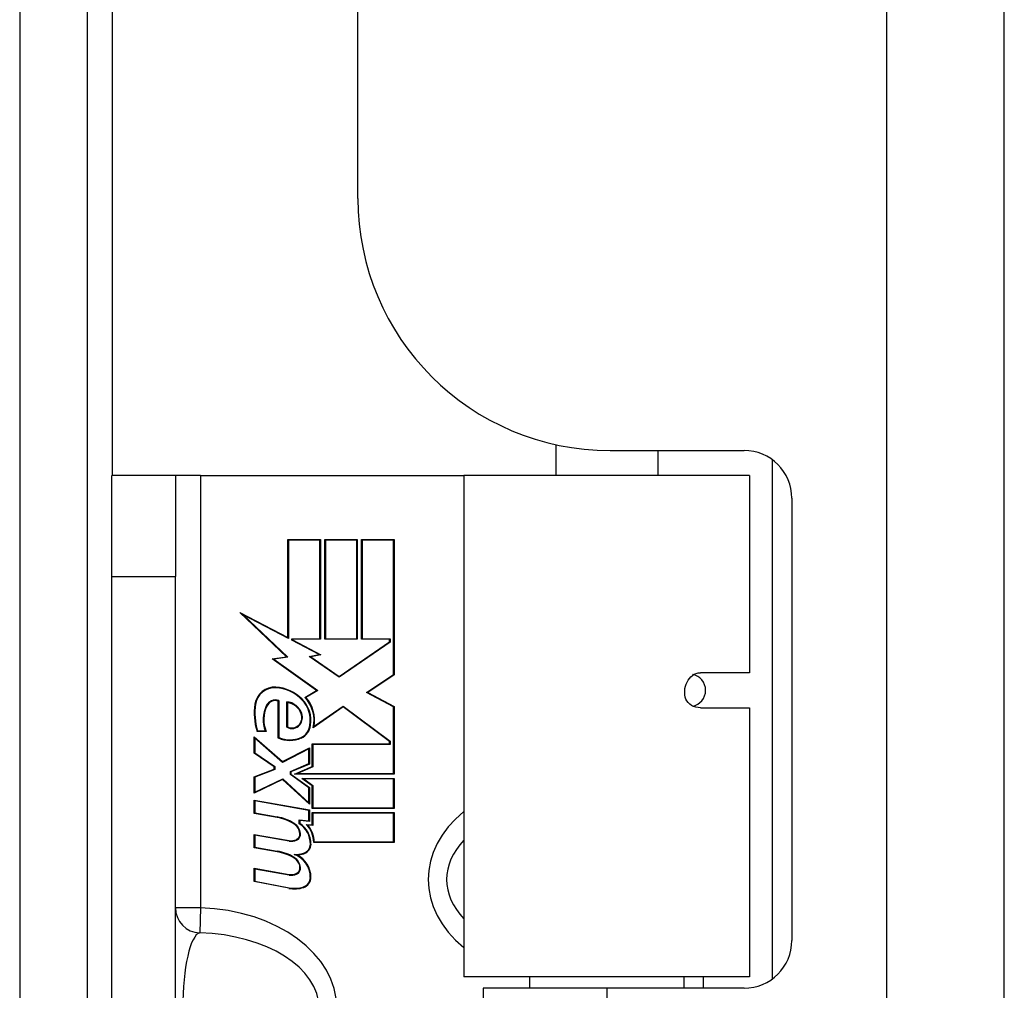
# Model space of a CAD drawing. Header units: inches. Extents: x 11 to 112, y 7 to 76.
# Tile 8 of 47: x 42.71 to 43.93, y 32.33 to 33.53. Entities that reach past the tile are written whole.
import ezdxf

# ---------------------------------------------------------------- set-up
doc = ezdxf.new("R2010")
doc.units = ezdxf.units.IN
doc.header["$MEASUREMENT"] = 0
doc.layers.add('Visible Edges(ANSI)', color=7, linetype='Continuous', lineweight=25)
doc.layers.add('Visible Tangent Edges(ANSI)', color=7, linetype='Continuous', lineweight=25)

msp = doc.modelspace()

# ---------------------------------------------------------------- linework, layer by layer
at = {"layer": 'Visible Edges(ANSI)'}
for p, q in [((42.793, 27.4515), (42.793, 51.4055)), ((43.9275, 27.612), (43.9275, 51.123)), ((43.1275, 33.309), (43.1275, 45.426)), ((43.3725, 33.0043), (43.3725, 32.966)), ((43.4395, 32.997), (43.6054, 32.997)), ((43.4985, 32.997), (43.4985, 32.966)), ((42.823, 32.841), (42.823, 32.966)), ((42.9017, 32.966), (42.823, 32.966)), ((42.9327, 32.966), (42.9017, 32.966)), ((42.9017, 32.966), (42.9017, 32.841)), ((42.9327, 32.966), (43.2587, 32.966)), ((43.6122, 32.966), (43.2587, 32.966)), ((43.2587, 32.966), (43.2587, 32.3455)), ((43.6122, 32.966), (43.6122, 32.7219)), ((43.6645, 32.9379), (43.6645, 32.3906)), ((43.041, 32.7655), (43.041, 32.8867)), ((43.041, 32.8867), (43.0811, 32.8867)), ((43.0803, 32.886), (43.0417, 32.886)), ((43.0417, 32.886), (43.0417, 32.7643)), ((43.0803, 32.7641), (43.0803, 32.886)), ((43.0811, 32.8867), (43.0811, 32.7634)), ((43.0867, 32.8867), (43.1268, 32.8867)), ((43.0867, 32.7634), (43.0867, 32.8867)), ((43.1261, 32.886), (43.0875, 32.886)), ((43.0875, 32.886), (43.0875, 32.7641)), ((43.1261, 32.7641), (43.1261, 32.886)), ((43.1268, 32.8867), (43.1268, 32.7634)), ((43.1321, 32.7634), (43.1321, 32.8867)), ((43.1321, 32.8867), (43.1722, 32.8867)), ((43.1715, 32.886), (43.1328, 32.886)), ((43.1328, 32.886), (43.1328, 32.7641)), ((43.1715, 32.7199), (43.1715, 32.886)), ((43.1722, 32.8867), (43.1722, 32.7195)), ((42.823, 30.591), (42.823, 32.841)), ((42.9017, 30.591), (42.9017, 32.841)), ((43.0391, 32.7418), (42.9813, 32.7966)), ((42.9813, 32.7966), (43.041, 32.7655)), ((43.0417, 32.7643), (42.9857, 32.7934)), ((42.9857, 32.7934), (43.0407, 32.7412)), ((43.0458, 32.7621), (43.0458, 32.7641)), ((43.0458, 32.7641), (43.0803, 32.7641)), ((43.0796, 32.7446), (43.0458, 32.7621)), ((43.0811, 32.7634), (43.0466, 32.7634)), ((43.0466, 32.7634), (43.0466, 32.7626)), ((43.0466, 32.7626), (43.0818, 32.7442)), ((43.1268, 32.7634), (43.0867, 32.7634)), ((43.0875, 32.7641), (43.1261, 32.7641)), ((43.1043, 32.7172), (43.1666, 32.76)), ((43.1673, 32.7596), (43.1043, 32.7163)), ((43.1666, 32.7634), (43.1321, 32.7634)), ((43.1328, 32.7641), (43.1673, 32.7641)), ((43.1666, 32.76), (43.1666, 32.7634)), ((43.1673, 32.7641), (43.1673, 32.7596)), ((43.0213, 32.7393), (43.0391, 32.7418)), ((43.0674, 32.7422), (43.0796, 32.7446)), ((43.1043, 32.7163), (43.0674, 32.7422)), ((43.0818, 32.7442), (43.0693, 32.7418)), ((43.0693, 32.7418), (43.1043, 32.7172)), ((43.0764, 32.7), (43.0213, 32.7393)), ((43.0407, 32.7412), (43.0233, 32.7388)), ((43.0233, 32.7388), (43.0778, 32.6999)), ((43.1381, 32.6974), (43.1715, 32.7199)), ((43.1722, 32.7195), (43.1396, 32.6975)), ((43.6122, 32.7219), (43.5514, 32.7219)), ((43.062, 32.6913), (43.0764, 32.7)), ((43.0778, 32.6999), (43.0631, 32.6912)), ((43.1715, 32.6797), (43.1381, 32.6974)), ((43.1396, 32.6975), (43.1722, 32.6801)), ((43.029, 32.6411), (43.029, 32.6869)), ((43.0297, 32.6874), (43.0297, 32.6416)), ((43.0395, 32.6546), (43.0395, 32.6858)), ((43.0402, 32.685), (43.0402, 32.655)), ((43.1094, 32.6797), (43.0721, 32.6539)), ((43.0732, 32.6556), (43.1094, 32.6807)), ((43.1094, 32.6807), (43.1673, 32.6374)), ((43.1666, 32.637), (43.1094, 32.6797)), ((43.1715, 32.5972), (43.1715, 32.6797)), ((43.1722, 32.6801), (43.1722, 32.5965)), ((43.5514, 32.6786), (43.6122, 32.6786)), ((43.6122, 32.6786), (43.6122, 32.3455)), ((43.014, 32.6494), (43.0027, 32.6494)), ((43.0033, 32.6501), (43.0128, 32.6501)), ((42.9993, 32.6224), (42.9993, 32.6426)), ((42.9993, 32.6426), (43.0342, 32.6119)), ((43.0341, 32.611), (43.0001, 32.641)), ((43.0001, 32.641), (43.0001, 32.6228)), ((43.0711, 32.6059), (43.0711, 32.634)), ((43.0711, 32.634), (43.1666, 32.634)), ((43.1673, 32.6332), (43.0719, 32.6332)), ((43.0719, 32.6332), (43.0719, 32.6054)), ((43.1666, 32.634), (43.1666, 32.637)), ((43.1673, 32.6374), (43.1673, 32.6332)), ((43.0237, 32.6055), (42.9993, 32.6224)), ((43.0001, 32.6228), (43.0245, 32.6059)), ((43.0668, 32.6279), (43.0341, 32.611)), ((43.0342, 32.6119), (43.0676, 32.6291)), ((43.0668, 32.6094), (43.0668, 32.6279)), ((43.0676, 32.6291), (43.0676, 32.6089)), ((43.0439, 32.5996), (43.0668, 32.6094)), ((43.0676, 32.6089), (43.0446, 32.5991)), ((42.9993, 32.5931), (43.0237, 32.6025)), ((43.0245, 32.602), (43.0001, 32.5926)), ((43.0237, 32.6025), (43.0237, 32.6055)), ((43.0245, 32.6059), (43.0245, 32.602)), ((43.0439, 32.5961), (43.0439, 32.5996)), ((43.0668, 32.5794), (43.0439, 32.5961)), ((43.0446, 32.5991), (43.0446, 32.5965)), ((43.0446, 32.5965), (43.0676, 32.5798)), ((43.0491, 32.5965), (43.0711, 32.6059)), ((43.1722, 32.5965), (43.0491, 32.5965)), ((43.0719, 32.6054), (43.0527, 32.5972)), ((43.0527, 32.5972), (43.1715, 32.5972)), ((42.9993, 32.5729), (42.9993, 32.5931)), ((43.0344, 32.5897), (42.9993, 32.5729)), ((43.0001, 32.5926), (43.0001, 32.5741)), ((43.0001, 32.5741), (43.0346, 32.5906)), ((43.0676, 32.5594), (43.0344, 32.5897)), ((43.0346, 32.5906), (43.0668, 32.5611)), ((43.0582, 32.5912), (43.1722, 32.5912)), ((43.0711, 32.5818), (43.0582, 32.5912)), ((43.1715, 32.5905), (43.0605, 32.5905)), ((43.0605, 32.5905), (43.0719, 32.5822)), ((43.1715, 32.5549), (43.1715, 32.5905)), ((43.1722, 32.5912), (43.1722, 32.5541)), ((43.0668, 32.5611), (43.0668, 32.5794)), ((43.0676, 32.5798), (43.0676, 32.5594)), ((43.0711, 32.5541), (43.0711, 32.5818)), ((43.0719, 32.5822), (43.0719, 32.5549)), ((42.9993, 32.5642), (43.0676, 32.5522)), ((42.9993, 32.5477), (42.9993, 32.5642)), ((43.0001, 32.5634), (43.0001, 32.5484)), ((43.0668, 32.5516), (43.0001, 32.5634)), ((43.0275, 32.5428), (42.9993, 32.5477)), ((43.0001, 32.5484), (43.0276, 32.5435)), ((43.0668, 32.5388), (43.0668, 32.5516)), ((43.0676, 32.5522), (43.0676, 32.538)), ((43.1722, 32.5541), (43.0711, 32.5541)), ((43.0711, 32.5489), (43.1722, 32.5489)), ((43.0711, 32.5335), (43.0711, 32.5489)), ((43.0719, 32.5549), (43.1715, 32.5549)), ((43.1715, 32.5481), (43.0719, 32.5481)), ((43.0719, 32.5481), (43.0719, 32.5327)), ((43.1715, 32.5125), (43.1715, 32.5481)), ((43.1722, 32.5489), (43.1722, 32.5117)), ((43.0548, 32.535), (43.0548, 32.5399)), ((43.0548, 32.5399), (43.0668, 32.5388)), ((43.0676, 32.538), (43.0556, 32.539)), ((43.0556, 32.539), (43.0556, 32.5354)), ((43.0635, 32.5342), (43.0711, 32.5335)), ((43.0719, 32.5327), (43.0654, 32.5332)), ((42.9993, 32.5054), (42.9993, 32.5219)), ((42.9993, 32.5219), (43.0425, 32.5143)), ((43.0423, 32.5135), (43.0001, 32.521)), ((43.0001, 32.521), (43.0001, 32.506)), ((43.1722, 32.5117), (43.0728, 32.5117)), ((43.0736, 32.5125), (43.1715, 32.5125)), ((43.0275, 32.5004), (42.9993, 32.5054)), ((43.0001, 32.506), (43.0276, 32.5012)), ((42.9993, 32.4634), (42.9993, 32.4799)), ((42.9993, 32.4799), (43.0425, 32.4723)), ((43.0423, 32.4715), (43.0001, 32.479)), ((43.0001, 32.479), (43.0001, 32.464)), ((43.0422, 32.4551), (42.9993, 32.4634)), ((43.0001, 32.464), (43.0423, 32.4558)), ((43.6122, 32.3455), (43.2587, 32.3455)), ((43.34, 32.3455), (43.34, 32.3315)), ((43.5309, 32.3455), (43.5309, 32.3315)), ((43.5549, 32.3455), (43.5549, 32.3315)), ((43.4355, 32.3315), (43.2825, 32.3315)), ((43.2825, 32.3315), (43.2825, 31.1005)), ((43.6054, 32.3315), (43.4355, 32.3315))]:
    msp.add_line(p, q, dxfattribs=at)
at = {"layer": 'Visible Edges(ANSI)', "flags": 128}
msp.add_lwpolyline([(43.5514, 32.6786), (43.5485, 32.6788), (43.5457, 32.6793), (43.543, 32.6802), (43.5404, 32.6815), (43.5381, 32.6831), (43.5363, 32.6849), (43.5347, 32.687), (43.5335, 32.6893), (43.5327, 32.6918), (43.5321, 32.6944), (43.5319, 32.6971), (43.5319, 32.6998), (43.5322, 32.7026), (43.5328, 32.7053), (43.5337, 32.7079), (43.5348, 32.7104), (43.5361, 32.7128), (43.5377, 32.715), (43.5395, 32.7169), (43.5415, 32.7186), (43.5437, 32.72), (43.5461, 32.721), (43.5486, 32.7217), (43.5514, 32.7219)], dxfattribs=at)
at = {"layer": 'Visible Edges(ANSI)'}
for centre, radius, start, end in [((43.4395, 33.309), 0.312, 180, 270), ((43.6054, 32.9379), 0.0591, 0, 90), ((43.0245, 32.6795), 0.0247, 86.5646, 171.5605), ((43.0245, 32.6795), 0.0239, 86.5646, 171.5605), ((43.023, 32.6544), 0.049, 44.1684, 86.5646), ((43.023, 32.6544), 0.0498, 44.1684, 86.5646), ((43.0751, 32.672), 0.0759, 171.5605, 197.3343), ((43.0751, 32.672), 0.0751, 171.5605, 196.9141), ((43.0494, 32.6641), 0.0391, 154.6784, 200.9242), ((43.0256, 32.6754), 0.0128, 70.9907, 154.6784), ((43.0256, 32.6754), 0.012, 73.5261, 154.6784), ((43.0376, 32.6642), 0.0218, 19.3797, 85.226), ((43.0376, 32.6642), 0.021, 19.3797, 82.9975), ((43.0319, 32.6631), 0.0366, 350.3604, 44.1684), ((43.0319, 32.6631), 0.0374, 350.4085, 44.1684), ((43.0319, 32.6631), 0.0413, 347.079, 43.1785), ((43.0319, 32.6631), 0.042, 349.6582, 41.9139), ((43.0494, 32.6641), 0.0384, 154.6784, 202.5609), ((43.0445, 32.6666), 0.0137, 321.1652, 19.3797), ((43.0445, 32.6666), 0.0144, 321.1652, 19.3797), ((43.0459, 32.6655), 0.0127, 239.421, 321.1652), ((43.0459, 32.6655), 0.0119, 241.4547, 321.1652), ((43.0498, 32.6585), 0.0183, 293.8445, 355.1757), ((43.0498, 32.6585), 0.019, 293.8445, 355.0802), ((43.0432, 32.6734), 0.0352, 246.1555, 293.8445), ((43.0432, 32.6734), 0.0345, 246.9643, 293.8445), ((43.0174, 32.4855), 0.0581, 57.5992, 80), ((43.0174, 32.4855), 0.0589, 57.5992, 80), ((43.0401, 32.5213), 0.0157, 6.03, 57.5992), ((43.0401, 32.5213), 0.0165, 6.03, 57.5992), ((43.0394, 32.5101), 0.0293, 359.4776, 58.2123), ((43.0394, 32.5101), 0.03, 359.4776, 57.4114), ((43.0483, 32.5222), 0.0075, 293.5571, 6.03), ((43.0483, 32.5222), 0.00825, 293.5571, 6.03), ((43.0428, 32.5124), 0.03, 358.7952, 46.5849), ((43.0428, 32.5124), 0.0307, 0.2222, 42.7339), ((43.0451, 32.5294), 0.0161, 260, 293.5571), ((43.0451, 32.5294), 0.0154, 260, 293.5571), ((43.0182, 32.443), 0.0581, 58.5584, 80.8257), ((43.0182, 32.443), 0.0589, 58.5524, 80.8204), ((43.0499, 32.5323), 0.0352, 267.7769, 286.9928), ((43.0568, 32.51), 0.0119, 286.9928, 359.4776), ((43.0568, 32.51), 0.0127, 286.9928, 359.4776), ((43.0401, 32.4793), 0.0158, 6.1027, 57.6083), ((43.0387, 32.4688), 0.0299, 359.6788, 70.8136), ((43.0401, 32.4793), 0.0165, 6.1027, 57.6301), ((43.0499, 32.5323), 0.036, 273.6169, 286.9928), ((43.0387, 32.4688), 0.0307, 359.6788, 63.9508), ((43.0483, 32.4802), 0.0075, 293.5487, 6.1027), ((43.0483, 32.4802), 0.00825, 293.5487, 6.1027), ((43.0451, 32.4874), 0.0161, 260.0076, 293.5487), ((43.0451, 32.4874), 0.0154, 259.9922, 293.5487), ((43.0563, 32.4687), 0.0124, 288.4748, 359.6788), ((43.0563, 32.4687), 0.0131, 288.4748, 359.6788), ((43.049, 32.4904), 0.036, 259, 288.4748), ((43.049, 32.4904), 0.0353, 259, 288.4748), ((43.6054, 32.3906), 0.0591, 270, 0)]:
    msp.add_arc(centre, radius, start, end, dxfattribs=at)
msp.add_ellipse((43.5388, 32.7002), major_axis=(0, -0.0197), ratio=0.965926, start_param=0.151599, end_param=2.989993, dxfattribs=at)
at = {"layer": 'Visible Tangent Edges(ANSI)'}
for p, q in [((42.709, 51.4055), (42.709, 27.4515)), ((43.7815, 51.123), (43.7815, 27.612)), ((42.824, 32.966), (42.824, 45.769)), ((43.6402, 32.9857), (43.6402, 32.3428)), ((42.9327, 32.966), (42.9327, 32.4309)), ((42.823, 32.841), (42.9017, 32.841)), ((42.9327, 32.4309), (42.9017, 32.4309)), ((42.9327, 32.4309), (42.9318, 32.4)), ((43.4355, 32.3315), (43.4355, 31.1005))]:
    msp.add_line(p, q, dxfattribs=at)
for centre, major_axis, ratio, start_param, end_param in [((43.3831, 32.466), (-0.1687, 0), 0.738148, 5.541714, 7.024657), ((43.3831, 32.466), (-0.1458, 0), 0.641365, 5.734541, 6.83183), ((42.9327, 32.4309), (-0.031, 0), 0.999578, 0, 1.54176), ((42.9255, 32.3065), (0.1761, 0), 0.707107, 4.753458, 7.812913), ((42.9327, 32.3065), (0, 0.0935), 0.234442, 0.041069, 3.100524), ((42.9255, 32.3065), (0.1541, 0), 0.606555, 4.753458, 7.812913)]:
    msp.add_ellipse(centre, major_axis=major_axis, ratio=ratio, start_param=start_param, end_param=end_param, dxfattribs=at)

doc.saveas('drawing.dxf')
